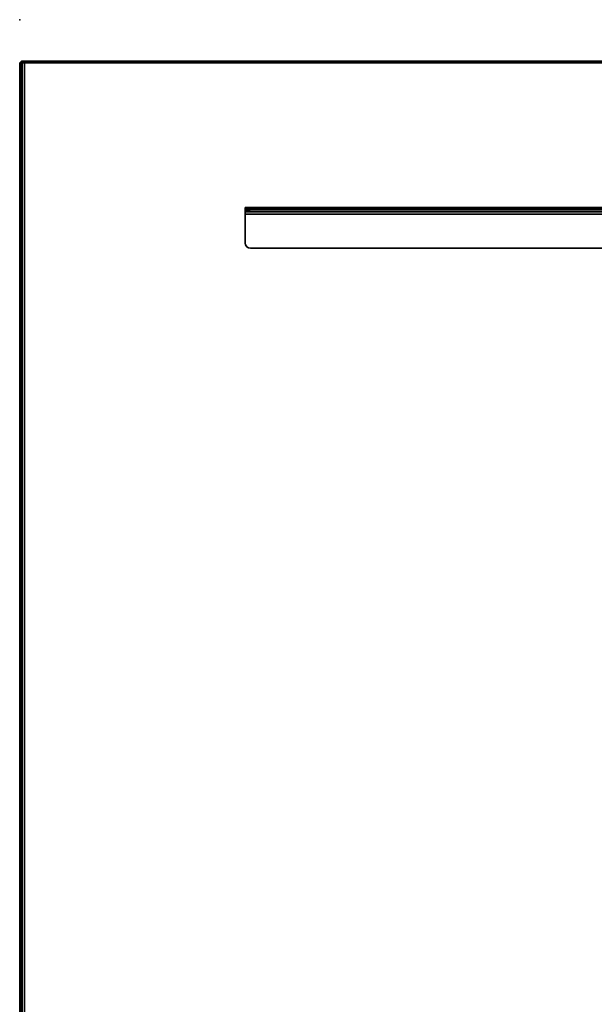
# Model space of a CAD drawing. Header units: inches. Extents: x 18783 to 19393, y 13900 to 14269.
# Tile 180 of 256: x 19274 to 19288, y 14095 to 14119. Entities that reach past the tile are written whole.
import ezdxf

# ---------------------------------------------------------------- set-up
doc = ezdxf.new("R2010")
doc.units = ezdxf.units.IN
doc.header["$LTSCALE"] = 96
doc.header["$MEASUREMENT"] = 0
doc.header["$PDSIZE"] = -1
for name, color, linetype in [('A-FURN-3-NODE', 7, 'Continuous'), ('A-FURN-3-TABLE-EDGE', 35, 'Continuous'), ('A-FURN-3-TABLE-LEG-BASE-EXTENSION', 251, 'Continuous'), ('A-FURN-3-TABLE-TOP', 33, 'Continuous')]:
    doc.layers.add(name, color=color, linetype=linetype)

# ---------------------------------------------------------------- blocks, each defined once
blk = doc.blocks.new('TARA-3070-LJSHE-3D-3')
at = {"layer": 'A-FURN-3-NODE'}
blk.add_point((72, 31.5), dxfattribs=at)
at = {"layer": 'A-FURN-3-TABLE-EDGE'}
for points in [[(70.96, 31.5, 28.882), (70.96, 31.5, 27.868), (1.04, 31.5, 27.868), (1.04, 31.5, 28.882)], [(70.96, 31.5, 28.882), (71, 31.46, 28.882), (71, 31.46, 27.868), (70.96, 31.5, 27.868)], [(70.96, 31.382, 27.75), (71, 31.382, 27.79), (71, 1.82, 27.79), (70.96, 1.86, 27.75)], [(70.96, 1.86, 29), (71, 1.82, 28.96), (71, 31.382, 28.96), (70.96, 31.382, 29)]]:
    blk.add_3dface(points, dxfattribs=at)
for points, invisible_edges in [([(71, 31.45, 28.921), (71, 31.45, 27.829), (71, 31.46, 27.868), (71, 31.46, 28.882)], 1), ([(71, 31.421, 28.95), (71, 31.421, 27.8), (71, 31.45, 27.829), (71, 31.45, 28.921)], 5), ([(71, 31.382, 28.96), (71, 31.382, 27.79), (71, 31.421, 27.8), (71, 31.421, 28.95)], 5), ([(71, 1.82, 28.96), (71, 1.82, 27.79), (71, 31.382, 27.79), (71, 31.382, 28.96)], 4)]:
    blk.add_3dface(points, dxfattribs=dict(at, invisible_edges=invisible_edges))
at = {"layer": 'A-FURN-3-TABLE-LEG-BASE-EXTENSION'}
for points, invisible_edges in [([(66.505, 25.987, 27.75), (66.495, 25.94, 27.75), (67.315, 26.065, 27.75), (66.532, 26.028, 27.75)], 6), ([(66.869, 15.133, 27.75), (67.145, 15.133, 27.75), (67.315, 26.065, 27.75), (66.495, 25.94, 27.75)], 14), ([(67.315, 26.065, 27.645), (67.145, 15.133, 27.645), (66.869, 15.133, 27.645), (66.495, 25.94, 27.645)], 13), ([(66.505, 25.987, 27.645), (66.532, 26.028, 27.645), (67.315, 26.065, 27.645), (66.495, 25.94, 27.645)], 6), ([(66.495, 25.94, 27.75), (66.495, 5.01, 27.75), (66.869, 14.133, 27.75), (66.869, 15.133, 27.75)], 10), ([(66.869, 14.133, 27.645), (66.495, 5.01, 27.645), (66.495, 25.94, 27.645), (66.869, 15.133, 27.645)], 5), ([(66.573, 26.055, 27.75), (66.532, 26.028, 27.75), (67.315, 26.065, 27.75), (66.62, 26.065, 27.75)], 2), ([(66.62, 26.065, 27.645), (67.315, 26.065, 27.645), (66.532, 26.028, 27.645), (66.573, 26.055, 27.645)], 2), ([(67.315, 4.885, 27.75), (67.315, 26.065, 27.75), (67.145, 15.133, 27.75), (67.145, 14.133, 27.75)], 10), ([(67.145, 15.133, 27.645), (67.315, 26.065, 27.645), (67.315, 4.885, 27.645), (67.145, 14.133, 27.645)], 5), ([(67.375, 4.889, 27.479), (67.375, 4.885, 27.513), (67.375, 26.065, 27.538), (67.375, 26.057, 27.496)], 10), ([(67.375, 4.885, 27.513), (67.375, 4.885, 27.585), (67.375, 26.065, 27.585), (67.375, 26.065, 27.538)], 10), ([(67.375, 4.904, 27.447), (67.375, 4.889, 27.479), (67.375, 26.057, 27.496), (67.375, 26.036, 27.458)], 10), ([(67.375, 4.926, 27.42), (67.375, 4.904, 27.447), (67.375, 26.036, 27.458), (67.375, 26.004, 27.431)], 10), ([(67.375, 4.955, 27.401), (67.375, 4.926, 27.42), (67.375, 26.004, 27.431), (67.375, 25.964, 27.415)], 10), ([(67.375, 14.437, 25.157), (67.375, 9.461, 25.198), (67.375, 4.955, 27.401), (67.375, 25.964, 27.415)], 5), ([(67.48, 26.057, 27.496), (67.48, 26.065, 27.538), (67.48, 4.885, 27.513), (67.48, 4.889, 27.479)], 10), ([(67.48, 26.065, 27.538), (67.48, 26.065, 27.585), (67.48, 4.885, 27.585), (67.48, 4.885, 27.513)], 10), ([(67.48, 26.036, 27.458), (67.48, 26.057, 27.496), (67.48, 4.889, 27.479), (67.48, 4.904, 27.447)], 10), ([(67.48, 26.004, 27.431), (67.48, 26.036, 27.458), (67.48, 4.904, 27.447), (67.48, 4.926, 27.42)], 10), ([(67.48, 25.964, 27.415), (67.48, 26.004, 27.431), (67.48, 4.926, 27.42), (67.48, 4.955, 27.401)], 10), ([(67.48, 25.964, 27.415), (67.48, 4.955, 27.401), (67.48, 9.461, 25.198), (67.48, 14.437, 25.157)], 5)]:
    blk.add_3dface(points, dxfattribs=dict(at, invisible_edges=invisible_edges))
for points in [[(66.495, 5.01, 27.645), (66.495, 5.01, 27.75), (66.495, 25.94, 27.75), (66.495, 25.94, 27.645)], [(66.62, 26.065, 27.645), (66.62, 26.065, 27.75), (67.315, 26.065, 27.75), (67.315, 26.065, 27.645)], [(67.48, 26.065, 27.538), (67.375, 26.065, 27.538), (67.375, 26.065, 27.585), (67.48, 26.065, 27.585)], [(67.375, 25.964, 27.415), (67.48, 25.964, 27.415), (67.48, 14.437, 25.157), (67.375, 14.437, 25.157)]]:
    blk.add_3dface(points, dxfattribs=at)
at = {"layer": 'A-FURN-3-TABLE-TOP', "invisible_edges": 12}
for points in [[(1.04, 1.86, 29), (70.96, 1.86, 29), (70.96, 31.382, 29), (1.04, 31.382, 29)], [(70.96, 31.382, 27.75), (70.96, 1.86, 27.75), (1.04, 1.86, 27.75), (1.04, 31.382, 27.75)]]:
    blk.add_3dface(points, dxfattribs=at)
at = {"layer": 'A-FURN-3-TABLE-EDGE'}
mesh = blk.add_polymesh((2, 4), dxfattribs=at)
for k, corner in enumerate([(70.96, 31.382, 29), (70.96, 31.441, 28.984), (70.96, 31.484, 28.941), (70.96, 31.5, 28.882), (1.04, 31.382, 29), (1.04, 31.441, 28.984), (1.04, 31.484, 28.941), (1.04, 31.5, 28.882)]):
    mesh.set_mesh_vertex(divmod(k, 4), corner)
mesh = blk.add_polymesh((2, 4), dxfattribs=at)
for k, corner in enumerate([(70.96, 31.5, 27.868), (70.96, 31.484, 27.809), (70.96, 31.441, 27.766), (70.96, 31.382, 27.75), (1.04, 31.5, 27.868), (1.04, 31.484, 27.809), (1.04, 31.441, 27.766), (1.04, 31.382, 27.75)]):
    mesh.set_mesh_vertex(divmod(k, 4), corner)
mesh = blk.add_polymesh((2, 4), dxfattribs=at)
for k, corner in enumerate([(71, 31.46, 27.868), (71, 31.45, 27.829), (71, 31.421, 27.8), (71, 31.382, 27.79), (70.96, 31.5, 27.868), (70.96, 31.484, 27.809), (70.96, 31.441, 27.766), (70.96, 31.382, 27.75)]):
    mesh.set_mesh_vertex(divmod(k, 4), corner)
mesh = blk.add_polymesh((2, 4), dxfattribs=at)
for k, corner in enumerate([(71, 31.382, 28.96), (71, 31.421, 28.95), (71, 31.45, 28.921), (71, 31.46, 28.882), (70.96, 31.382, 29), (70.96, 31.441, 28.984), (70.96, 31.484, 28.941), (70.96, 31.5, 28.882)]):
    mesh.set_mesh_vertex(divmod(k, 4), corner)
at = {"layer": 'A-FURN-3-TABLE-LEG-BASE-EXTENSION'}
mesh = blk.add_polymesh((2, 5), dxfattribs=at)
for k, corner in enumerate([(66.62, 26.065, 27.645), (66.573, 26.055, 27.645), (66.532, 26.028, 27.645), (66.505, 25.987, 27.645), (66.495, 25.94, 27.645), (66.62, 26.065, 27.75), (66.573, 26.055, 27.75), (66.532, 26.028, 27.75), (66.505, 25.987, 27.75), (66.495, 25.94, 27.75)]):
    mesh.set_mesh_vertex(divmod(k, 5), corner)
mesh = blk.add_polymesh((2, 5), dxfattribs=at)
for k, corner in enumerate([(67.375, 26.065, 27.585), (67.37, 26.065, 27.608), (67.357, 26.065, 27.627), (67.338, 26.065, 27.64), (67.315, 26.065, 27.645), (67.48, 26.065, 27.585), (67.467, 26.065, 27.648), (67.431, 26.065, 27.702), (67.378, 26.065, 27.737), (67.315, 26.065, 27.75)]):
    mesh.set_mesh_vertex(divmod(k, 5), corner)
mesh = blk.add_polymesh((2, 5), dxfattribs=at)
for k, corner in enumerate([(67.48, 26.065, 27.585), (67.467, 26.065, 27.648), (67.431, 26.065, 27.702), (67.378, 26.065, 27.737), (67.315, 26.065, 27.75), (67.48, 4.885, 27.585), (67.467, 4.885, 27.648), (67.431, 4.885, 27.702), (67.378, 4.885, 27.737), (67.315, 4.885, 27.75)]):
    mesh.set_mesh_vertex(divmod(k, 5), corner)
mesh = blk.add_polymesh((2, 5), dxfattribs=at)
for k, corner in enumerate([(67.48, 26.065, 27.538), (67.48, 26.057, 27.496), (67.48, 26.036, 27.458), (67.48, 26.004, 27.431), (67.48, 25.964, 27.415), (67.375, 26.065, 27.538), (67.375, 26.057, 27.496), (67.375, 26.036, 27.458), (67.375, 26.004, 27.431), (67.375, 25.964, 27.415)]):
    mesh.set_mesh_vertex(divmod(k, 5), corner)

msp = doc.modelspace()

# ---------------------------------------------------------------- block references
at = {"rotation": 90}
msp.add_blockref('TARA-3070-LJSHE-3D-3', (19305.242, 14046.999), dxfattribs=at)

doc.saveas('drawing.dxf')
